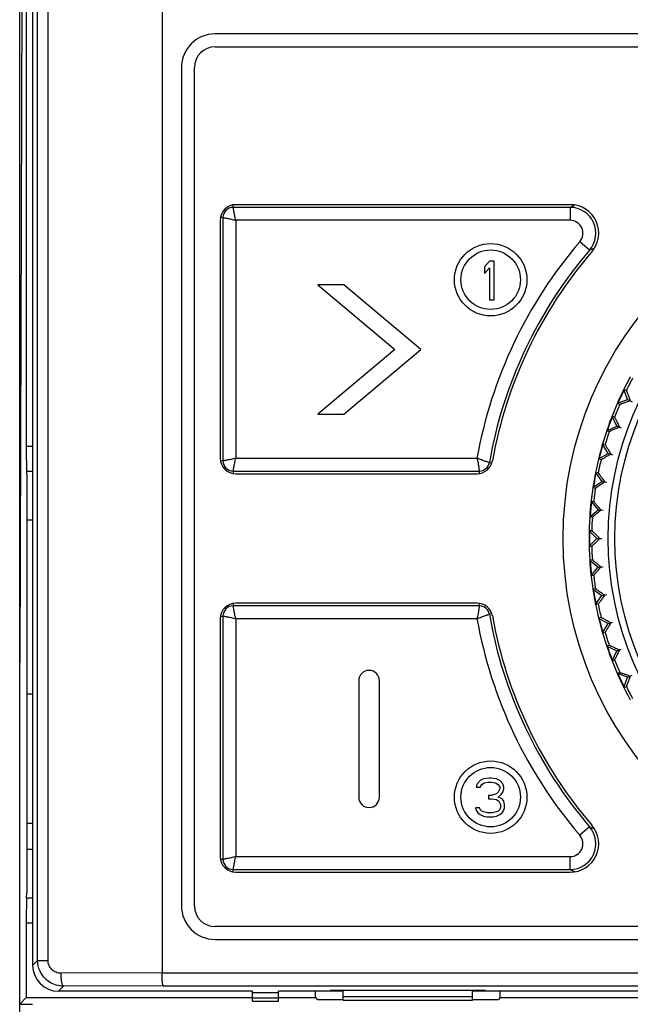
# Model space of a CAD drawing. Header units: millimetres. Extents: x 1117 to 38156, y -1945 to 7303.
# Tile 234 of 256: x 8891 to 8915, y 540 to 578. Entities that reach past the tile are written whole.
import ezdxf

# ---------------------------------------------------------------- set-up
doc = ezdxf.new("R2010")
doc.units = ezdxf.units.MM

msp = doc.modelspace()

# ---------------------------------------------------------------- linework, layer by layer
at = {"color": 7, "linetype": 'Continuous'}
for p, q in [((8891.433, 469.551), (8891.433, 638.051)), ((8896.933, 625.254), (8896.933, 540.87)), ((8892.127, 541.355), (8892.127, 624.222)), ((8892.529, 541.355), (8892.529, 624.222)), ((8891.933, 621.489), (8891.933, 541.16)), ((8891.686, 595.294), (8891.686, 561.228)), ((8891.559, 595.166), (8891.433, 552.861)), ((8953.883, 577.161), (8898.983, 577.161)), ((8898.983, 576.661), (8953.883, 576.661)), ((8897.683, 575.861), (8897.683, 543.461)), ((8898.183, 543.461), (8898.183, 575.861)), ((8899.683, 570.456), (8899.683, 570.551)), ((8912.698, 570.456), (8899.683, 570.456)), ((8912.708, 570.561), (8899.783, 570.561)), ((8912.698, 570.456), (8912.698, 569.956)), ((8912.806, 570.505), (8912.865, 570.532)), ((8899.183, 569.961), (8899.183, 560.761)), ((8899.288, 570.061), (8899.193, 570.061)), ((8899.288, 570.061), (8899.288, 560.661)), ((8912.698, 569.956), (8899.788, 569.956)), ((8899.788, 569.956), (8899.788, 560.765)), ((8913.456, 568.804), (8913.077, 569.13)), ((8913.561, 568.849), (8913.642, 568.884)), ((8909.581, 568.381), (8909.393, 568.157)), ((8909.768, 568.381), (8909.581, 568.381)), ((8909.768, 566.881), (8909.768, 568.381)), ((8909.393, 568.157), (8909.393, 567.902)), ((8909.393, 567.902), (8909.581, 568.125)), ((8909.581, 568.125), (8909.581, 566.881)), ((8903.954, 567.461), (8902.954, 567.461)), ((8902.954, 567.461), (8905.933, 564.961)), ((8906.933, 564.961), (8903.954, 567.461)), ((8909.581, 566.881), (8909.768, 566.881)), ((8905.933, 564.961), (8902.954, 562.461)), ((8903.954, 562.461), (8906.933, 564.961)), ((8914.872, 563.381), (8914.78, 563.424)), ((8914.925, 563.027), (8914.78, 563.424)), ((8914.528, 562.883), (8914.925, 563.027)), ((8914.528, 562.883), (8914.62, 562.84)), ((8914.923, 563.028), (8915.097, 562.947)), ((8914.925, 563.027), (8915.027, 562.979)), ((8902.954, 562.461), (8903.954, 562.461)), ((8914.418, 562.351), (8914.322, 562.386)), ((8914.501, 562.004), (8914.322, 562.386)), ((8914.118, 561.825), (8914.501, 562.004)), ((8914.118, 561.825), (8914.214, 561.791)), ((8914.499, 562.004), (8914.679, 561.939)), ((8914.501, 562.004), (8914.607, 561.965)), ((8891.686, 561.228), (8891.933, 561.228)), ((8913.802, 560.736), (8914.167, 560.947)), ((8914.055, 561.286), (8913.957, 561.312)), ((8914.167, 560.947), (8913.957, 561.312)), ((8914.166, 560.948), (8914.351, 560.898)), ((8914.167, 560.947), (8914.277, 560.918)), ((8899.288, 560.661), (8899.193, 560.661)), ((8899.788, 560.765), (8909.104, 560.765)), ((8909.581, 560.593), (8909.678, 560.576)), ((8913.802, 560.736), (8913.9, 560.71)), ((8891.699, 560.262), (8891.933, 560.262)), ((8891.699, 560.262), (8891.712, 560.059)), ((8899.683, 560.265), (8909.192, 560.265)), ((8899.683, 560.265), (8899.683, 560.17)), ((8909.192, 560.265), (8909.192, 560.168)), ((8913.786, 560.194), (8913.686, 560.211)), ((8913.686, 560.211), (8913.928, 559.866)), ((8891.712, 560.059), (8891.712, 543.963)), ((8899.783, 560.161), (8909.108, 560.161)), ((8913.582, 559.624), (8913.928, 559.866)), ((8913.926, 559.866), (8914.115, 559.833)), ((8913.928, 559.866), (8914.039, 559.846)), ((8913.582, 559.624), (8913.682, 559.606)), ((8913.613, 559.082), (8913.512, 559.09)), ((8913.512, 559.09), (8913.783, 558.767)), ((8913.46, 558.496), (8913.783, 558.767)), ((8913.781, 558.767), (8913.973, 558.751)), ((8913.783, 558.767), (8913.896, 558.757)), ((8891.933, 558.371), (8891.712, 558.371)), ((8913.46, 558.496), (8913.561, 558.487)), ((8913.538, 557.959), (8913.436, 557.959)), ((8913.436, 557.959), (8913.735, 557.661)), ((8913.436, 557.362), (8913.735, 557.661)), ((8913.733, 557.661), (8913.925, 557.661)), ((8913.735, 557.661), (8913.848, 557.661)), ((8913.436, 557.362), (8913.538, 557.362)), ((8913.561, 556.834), (8913.46, 556.825)), ((8913.46, 556.825), (8913.783, 556.554)), ((8913.512, 556.231), (8913.783, 556.554)), ((8913.781, 556.554), (8913.973, 556.57)), ((8913.783, 556.554), (8913.896, 556.564)), ((8913.512, 556.231), (8913.613, 556.24)), ((8913.682, 555.715), (8913.582, 555.698)), ((8913.582, 555.698), (8913.928, 555.456)), ((8913.686, 555.11), (8913.928, 555.456)), ((8913.926, 555.455), (8914.115, 555.489)), ((8913.928, 555.456), (8914.039, 555.475)), ((8899.683, 555.151), (8899.683, 555.056)), ((8909.192, 555.056), (8899.683, 555.056)), ((8909.108, 555.161), (8899.783, 555.161)), ((8909.192, 555.153), (8909.192, 555.056)), ((8913.686, 555.11), (8913.786, 555.128)), ((8899.183, 554.561), (8899.183, 545.361)), ((8899.193, 554.661), (8899.288, 554.661)), ((8899.288, 554.661), (8899.288, 545.261)), ((8909.104, 554.556), (8899.788, 554.556)), ((8899.788, 554.556), (8899.788, 545.365)), ((8909.678, 554.745), (8909.581, 554.728)), ((8913.9, 554.611), (8913.802, 554.585)), ((8913.802, 554.585), (8914.167, 554.374)), ((8913.957, 554.009), (8914.167, 554.374)), ((8914.166, 554.374), (8914.351, 554.423)), ((8914.167, 554.374), (8914.277, 554.403)), ((8913.957, 554.009), (8914.055, 554.035)), ((8914.214, 553.531), (8914.118, 553.496)), ((8914.118, 553.496), (8914.501, 553.318)), ((8914.499, 553.317), (8914.679, 553.383)), ((8914.501, 553.318), (8914.607, 553.356)), ((8914.322, 552.935), (8914.501, 553.318)), ((8914.322, 552.935), (8914.418, 552.97)), ((8914.62, 552.481), (8914.528, 552.438)), ((8914.925, 552.294), (8914.528, 552.438)), ((8914.78, 551.898), (8914.925, 552.294)), ((8914.923, 552.293), (8915.097, 552.374)), ((8914.925, 552.294), (8915.027, 552.342)), ((8904.533, 552.161), (8904.533, 547.661)), ((8905.333, 547.661), (8905.333, 552.161)), ((8914.78, 551.898), (8914.872, 551.941)), ((8891.712, 551.661), (8891.933, 551.661)), ((8909.574, 548.401), (8909.356, 548.369)), ((8909.637, 548.401), (8909.574, 548.401)), ((8909.856, 548.369), (8909.637, 548.401)), ((8909.106, 548.177), (8909.074, 548.05)), ((8909.074, 548.05), (8909.231, 548.05)), ((8909.231, 548.305), (8909.106, 548.177)), ((8909.356, 548.369), (8909.231, 548.305)), ((8909.231, 548.05), (8909.293, 548.145)), ((8909.293, 548.145), (8909.387, 548.209)), ((8909.387, 548.209), (8909.543, 548.241)), ((8909.543, 548.241), (8909.668, 548.241)), ((8909.668, 548.241), (8909.824, 548.209)), ((8909.824, 548.209), (8909.918, 548.145)), ((8909.981, 548.305), (8909.856, 548.369)), ((8909.918, 548.145), (8909.981, 548.05)), ((8910.106, 548.177), (8909.981, 548.305)), ((8909.981, 548.05), (8909.981, 547.986)), ((8910.137, 548.05), (8910.106, 548.177)), ((8910.137, 547.986), (8910.137, 548.05)), ((8909.668, 547.73), (8909.543, 547.73)), ((8909.543, 547.73), (8909.543, 547.603)), ((8909.856, 547.794), (8909.668, 547.73)), ((8909.918, 547.858), (8909.856, 547.794)), ((8909.981, 547.986), (8909.918, 547.858)), ((8909.918, 547.667), (8910.043, 547.762)), ((8910.074, 547.603), (8909.918, 547.667)), ((8910.043, 547.762), (8910.106, 547.858)), ((8910.106, 547.858), (8910.137, 547.986)), ((8909.199, 547.252), (8909.043, 547.252)), ((8909.043, 547.252), (8909.074, 547.156)), ((8909.231, 547.188), (8909.199, 547.252)), ((8909.543, 547.603), (8909.668, 547.603)), ((8909.668, 547.603), (8909.856, 547.571)), ((8909.856, 547.571), (8909.949, 547.507)), ((8909.949, 547.507), (8910.012, 547.379)), ((8910.012, 547.252), (8909.981, 547.188)), ((8910.012, 547.379), (8910.012, 547.252)), ((8910.137, 547.507), (8910.074, 547.603)), ((8910.168, 547.379), (8910.137, 547.507)), ((8910.137, 547.156), (8910.168, 547.252)), ((8910.168, 547.252), (8910.168, 547.379)), ((8909.074, 547.156), (8909.137, 547.06)), ((8909.137, 547.06), (8909.231, 546.996)), ((8909.293, 547.124), (8909.231, 547.188)), ((8909.231, 546.996), (8909.356, 546.933)), ((8909.356, 547.092), (8909.293, 547.124)), ((8909.512, 547.06), (8909.356, 547.092)), ((8909.356, 546.933), (8909.481, 546.901)), ((8909.481, 546.901), (8909.731, 546.901)), ((8909.699, 547.06), (8909.512, 547.06)), ((8909.856, 547.092), (8909.699, 547.06)), ((8909.731, 546.901), (8909.856, 546.933)), ((8909.918, 547.124), (8909.856, 547.092)), ((8909.856, 546.933), (8909.981, 546.996)), ((8909.981, 547.188), (8909.918, 547.124)), ((8909.981, 546.996), (8910.074, 547.06)), ((8910.074, 547.06), (8910.137, 547.156)), ((8891.712, 546.661), (8891.933, 546.661)), ((8913.456, 546.517), (8913.077, 546.191)), ((8913.507, 546.495), (8913.456, 546.517)), ((8891.712, 545.651), (8891.933, 545.651)), ((8899.788, 545.365), (8912.698, 545.365)), ((8912.698, 544.865), (8912.698, 545.365)), ((8899.193, 545.261), (8899.288, 545.261)), ((8899.683, 544.865), (8912.698, 544.865)), ((8899.683, 544.77), (8899.683, 544.865)), ((8899.783, 544.761), (8912.708, 544.761)), ((8912.746, 544.843), (8912.698, 544.865)), ((8891.699, 543.759), (8891.712, 543.963)), ((8891.933, 543.759), (8891.699, 543.759)), ((8891.933, 542.793), (8891.686, 542.793)), ((8891.686, 542.793), (8891.686, 539.914)), ((8953.883, 542.661), (8898.983, 542.661)), ((8898.983, 542.161), (8953.883, 542.161)), ((8891.933, 541.16), (8892.127, 541.355)), ((8892.127, 541.355), (8892.529, 541.355)), ((8896.933, 540.87), (8893.031, 540.857)), ((8896.933, 540.87), (8955.933, 540.87)), ((8892.933, 540.161), (8893.129, 540.357)), ((8900.433, 540.161), (8892.933, 540.161)), ((8896.983, 540.37), (8893.129, 540.357)), ((8896.983, 540.37), (8955.884, 540.37)), ((8900.433, 539.774), (8900.433, 540.161)), ((8901.433, 540.099), (8900.433, 540.099)), ((8903.933, 540.161), (8901.433, 540.161)), ((8901.433, 539.774), (8901.433, 540.161)), ((8902.861, 539.914), (8902.861, 540.161)), ((8909.433, 540.187), (8903.433, 540.187)), ((8903.433, 540.161), (8903.433, 540.187)), ((8903.933, 539.818), (8903.933, 540.187)), ((8908.933, 539.818), (8908.933, 540.187)), ((8943.933, 540.161), (8908.933, 540.161)), ((8909.433, 540.161), (8909.433, 540.187)), ((8910.005, 539.914), (8910.005, 540.161)), ((8891.433, 539.661), (8891.686, 539.914)), ((8891.433, 539.661), (8891.933, 539.661)), ((8891.686, 539.914), (8900.433, 539.914)), ((8901.433, 539.89), (8900.433, 539.89)), ((8900.433, 539.774), (8901.433, 539.774)), ((8901.433, 539.914), (8902.861, 539.914)), ((8902.861, 539.914), (8902.933, 539.842)), ((8902.933, 539.842), (8903.933, 539.842)), ((8903.933, 539.961), (8908.933, 539.961)), ((8903.933, 539.818), (8908.933, 539.818)), ((8908.933, 539.842), (8909.933, 539.842)), ((8910.005, 539.914), (8909.933, 539.842)), ((8910.005, 539.914), (8942.861, 539.914))]:
    msp.add_line(p, q, dxfattribs=at)
for centre, radius in [((8926.433, 557.661), 14), ((8926.433, 557.661), 12.258), ((8926.433, 557.661), 12), ((8909.633, 567.661), 1.4), ((8909.633, 567.661), 1.15), ((8909.633, 547.661), 1.4), ((8909.633, 547.661), 1.15)]:
    msp.add_circle(centre, radius, dxfattribs=at)
for centre, radius, start, end in [((8898.983, 575.861), 1.3, 90, 180), ((8898.983, 575.861), 0.8, 90, 180), ((8899.783, 569.961), 0.6, 90, 180), ((8899.683, 570.061), 0.395, 90, 180), ((8929.307, 534.298), 39.79, 114.501, 114.6723), ((8912.698, 569.456), 1, 319.3633, 89.9818), ((8912.708, 569.461), 1.1, 319.3124, 90), ((8912.698, 569.456), 0.5, 319.3298, 90.0199), ((8926.433, 557.661), 17.605, 139.3448, 169.8423), ((8926.433, 557.661), 17.105, 139.3451, 170.1291), ((8926.433, 557.661), 17, 139.3124, 169.8552), ((8928.77, 533.443), 38.535, 113.2467, 113.4156), ((8926.433, 557.661), 13, 151.3147, 158.6853), ((8926.433, 557.661), 12.898, 151.325, 153.675), ((8926.433, 557.661), 12.983, 153.6807, 156.3204), ((8926.433, 557.661), 12.898, 156.325, 158.675), ((8926.433, 557.661), 13, 158.6901, 161.3066), ((8926.433, 557.661), 12.983, 158.6951, 161.1531), ((8926.433, 557.661), 13, 161.3147, 168.6853), ((8926.433, 557.661), 12.898, 161.325, 163.675), ((8926.433, 557.661), 12.983, 163.677, 166.3211), ((8899.783, 560.761), 0.6, 180, 270), ((8899.683, 560.661), 0.395, 180, 270), ((8909.108, 560.761), 0.6, 270, 349.8552), ((8909.192, 560.661), 0.395, 270, 350.1291), ((8926.433, 557.661), 12.898, 166.325, 168.675), ((8926.433, 557.661), 13, 168.6924, 171.3072), ((8926.433, 557.661), 12.983, 168.6973, 171.1549), ((8926.433, 557.661), 13, 171.3147, 176.2993), ((8926.433, 557.661), 12.898, 171.325, 173.675), ((8926.433, 557.661), 12.983, 173.668, 176.301), ((8926.433, 557.661), 13, 176.3147, 183.6853), ((8926.433, 557.661), 12.898, 176.325, 178.675), ((8926.433, 557.661), 12.983, 178.6827, 181.1683), ((8926.433, 557.661), 12.898, 181.325, 183.675), ((8926.433, 557.661), 13, 183.7007, 188.6853), ((8926.433, 557.661), 12.983, 183.699, 186.332), ((8926.433, 557.661), 12.898, 186.325, 188.675), ((8926.433, 557.661), 13, 188.6928, 191.3076), ((8926.433, 557.661), 12.983, 188.6978, 191.1544), ((8899.783, 554.561), 0.6, 90, 180), ((8899.683, 554.661), 0.395, 90, 180), ((8909.108, 554.561), 0.6, 10.1448, 90), ((8909.192, 554.661), 0.395, 9.8709, 90), ((8926.433, 557.661), 13, 191.3147, 198.6853), ((8926.433, 557.661), 12.898, 191.325, 193.675), ((8926.433, 557.661), 17.605, 190.1579, 220.6552), ((8926.433, 557.661), 17.105, 189.8709, 220.655), ((8926.433, 557.661), 17, 190.1448, 220.6876), ((8926.433, 557.661), 12.983, 193.6789, 196.323), ((8926.433, 557.661), 12.898, 196.325, 198.675), ((8926.433, 557.661), 13, 198.6934, 201.3099), ((8926.433, 557.661), 12.983, 198.6983, 201.1577), ((8926.433, 557.661), 12.898, 201.325, 203.675), ((8926.433, 557.661), 13, 201.3147, 208.6853), ((8904.933, 552.161), 0.4, 0, 180), ((8926.433, 557.661), 12.983, 203.6796, 206.3193), ((8926.433, 557.661), 12.898, 206.325, 208.675), ((8904.933, 547.661), 0.4, 180, 0), ((8912.698, 545.865), 1, 270.0182, 40.6367), ((8912.708, 545.861), 1.1, 270, 40.6876), ((8928.804, 581.958), 38.622, 246.6663, 246.8844), ((8912.698, 545.865), 0.5, 269.9801, 40.6703), ((8899.783, 545.361), 0.6, 180, 270), ((8899.683, 545.261), 0.395, 180, 270), ((8929.212, 580.814), 39.561, 245.4034, 245.6073), ((8898.983, 543.461), 1.3, 180, 270), ((8898.983, 543.461), 0.8, 180, 270)]:
    msp.add_arc(centre, radius, start, end, dxfattribs=at)
for centre, major_axis, ratio, start_param, end_param in [((8891.704, 561.228), (0, 1), 0.017455, -4.712389, -3.403392), ((8891.704, 542.793), (0, 1), 0.017455, 0.261799, 1.570796), ((8892.933, 541.161), (0.707, 0.707), 0.999695, 2.356347, 3.926839)]:
    msp.add_ellipse(centre, major_axis=major_axis, ratio=ratio, start_param=start_param, end_param=end_param, dxfattribs=at)
for points, knots in [([(8899.788, 569.956), (8899.77, 570.017), (8899.742, 570.133), (8899.713, 570.27), (8899.697, 570.361), (8899.689, 570.408), (8899.686, 570.438), (8899.683, 570.452), (8899.683, 570.456)], [0, 0, 0, 0, 0.375828, 0.698411, 0.823801, 0.918165, 0.977677, 1, 1, 1, 1]), ([(8899.288, 570.061), (8899.292, 570.061), (8899.306, 570.058), (8899.335, 570.054), (8899.382, 570.047), (8899.444, 570.036), (8899.519, 570.021), (8899.636, 569.996), (8899.726, 569.974), (8899.788, 569.956)], [0, 0, 0, 0, 0.022317, 0.081844, 0.176208, 0.301587, 0.452932, 0.624181, 1, 1, 1, 1]), ([(8914.872, 563.381), (8914.873, 563.38), (8914.874, 563.377), (8914.877, 563.371), (8914.881, 563.361), (8914.887, 563.348), (8914.894, 563.331), (8914.905, 563.302), (8914.922, 563.259), (8914.944, 563.2), (8914.97, 563.132), (8914.998, 563.058), (8915.017, 563.006), (8915.027, 562.979)], [0, 0, 0, 0, 0.006467, 0.022314, 0.047417, 0.081484, 0.124046, 0.174615, 0.297555, 0.445709, 0.614672, 0.800566, 1, 1, 1, 1]), ([(8915.027, 562.979), (8915, 562.97), (8914.948, 562.951), (8914.873, 562.925), (8914.805, 562.901), (8914.745, 562.88), (8914.702, 562.865), (8914.672, 562.856), (8914.655, 562.85), (8914.641, 562.846), (8914.631, 562.842), (8914.624, 562.841), (8914.621, 562.84), (8914.62, 562.84)], [0, 0, 0, 0, 0.199481, 0.385367, 0.554329, 0.702459, 0.82537, 0.875938, 0.918501, 0.952563, 0.977679, 0.993532, 1, 1, 1, 1]), ([(8914.418, 562.351), (8914.419, 562.351), (8914.42, 562.348), (8914.424, 562.342), (8914.429, 562.332), (8914.435, 562.32), (8914.444, 562.303), (8914.457, 562.276), (8914.478, 562.234), (8914.505, 562.177), (8914.537, 562.112), (8914.571, 562.041), (8914.595, 561.991), (8914.607, 561.965)], [0, 0, 0, 0, 0.006467, 0.022314, 0.047417, 0.081484, 0.124046, 0.174615, 0.297555, 0.445709, 0.614672, 0.800566, 1, 1, 1, 1]), ([(8914.607, 561.965), (8914.581, 561.953), (8914.531, 561.93), (8914.458, 561.897), (8914.393, 561.868), (8914.335, 561.842), (8914.293, 561.823), (8914.264, 561.811), (8914.248, 561.804), (8914.234, 561.798), (8914.224, 561.794), (8914.218, 561.792), (8914.215, 561.79), (8914.214, 561.791)], [0, 0, 0, 0, 0.199481, 0.385367, 0.554329, 0.702459, 0.82537, 0.875938, 0.918501, 0.952563, 0.977679, 0.993532, 1, 1, 1, 1]), ([(8914.055, 561.286), (8914.056, 561.286), (8914.057, 561.283), (8914.061, 561.278), (8914.067, 561.268), (8914.075, 561.256), (8914.085, 561.241), (8914.101, 561.214), (8914.125, 561.175), (8914.157, 561.121), (8914.194, 561.059), (8914.234, 560.99), (8914.262, 560.943), (8914.277, 560.918)], [0, 0, 0, 0, 0.006467, 0.022314, 0.047417, 0.081484, 0.124046, 0.174615, 0.297555, 0.445709, 0.614672, 0.800566, 1, 1, 1, 1]), ([(8899.788, 560.765), (8899.726, 560.747), (8899.611, 560.719), (8899.473, 560.691), (8899.382, 560.675), (8899.335, 560.667), (8899.306, 560.663), (8899.292, 560.661), (8899.288, 560.661)], [0, 0, 0, 0, 0.375828, 0.698411, 0.823801, 0.918165, 0.977677, 1, 1, 1, 1]), ([(8899.683, 560.265), (8899.683, 560.269), (8899.686, 560.283), (8899.689, 560.313), (8899.697, 560.36), (8899.708, 560.422), (8899.723, 560.497), (8899.748, 560.613), (8899.77, 560.704), (8899.788, 560.765)], [0, 0, 0, 0, 0.022317, 0.081844, 0.176208, 0.301587, 0.452932, 0.624181, 1, 1, 1, 1]), ([(8909.104, 560.765), (8909.12, 560.703), (8909.143, 560.587), (8909.167, 560.45), (8909.18, 560.359), (8909.187, 560.313), (8909.19, 560.283), (8909.192, 560.269), (8909.192, 560.265)], [0, 0, 0, 0, 0.376664, 0.699169, 0.824285, 0.918382, 0.977727, 1, 1, 1, 1]), ([(8909.581, 560.593), (8909.578, 560.594), (8909.565, 560.598), (8909.536, 560.606), (8909.491, 560.62), (8909.404, 560.649), (8909.273, 560.696), (8909.162, 560.739), (8909.104, 560.765)], [0, 0, 0, 0, 0.022273, 0.0816, 0.17568, 0.300788, 0.623301, 1, 1, 1, 1]), ([(8914.277, 560.918), (8914.252, 560.904), (8914.204, 560.877), (8914.135, 560.837), (8914.072, 560.802), (8914.017, 560.771), (8913.976, 560.749), (8913.949, 560.734), (8913.933, 560.726), (8913.92, 560.719), (8913.91, 560.714), (8913.904, 560.712), (8913.901, 560.71), (8913.9, 560.71)], [0, 0, 0, 0, 0.199481, 0.385367, 0.554329, 0.702459, 0.82537, 0.875938, 0.918501, 0.952563, 0.977679, 0.993532, 1, 1, 1, 1]), ([(8913.786, 560.194), (8913.787, 560.193), (8913.789, 560.19), (8913.793, 560.186), (8913.8, 560.177), (8913.809, 560.165), (8913.82, 560.151), (8913.838, 560.126), (8913.865, 560.089), (8913.902, 560.038), (8913.944, 559.979), (8913.991, 559.914), (8914.023, 559.869), (8914.039, 559.846)], [0, 0, 0, 0, 0.006467, 0.022314, 0.047417, 0.081484, 0.124046, 0.174615, 0.297555, 0.445709, 0.614672, 0.800566, 1, 1, 1, 1]), ([(8914.039, 559.846), (8914.016, 559.83), (8913.97, 559.798), (8913.905, 559.753), (8913.845, 559.713), (8913.793, 559.677), (8913.754, 559.652), (8913.729, 559.635), (8913.713, 559.625), (8913.701, 559.617), (8913.692, 559.611), (8913.686, 559.608), (8913.683, 559.606), (8913.682, 559.606)], [0, 0, 0, 0, 0.199481, 0.385367, 0.554329, 0.702459, 0.82537, 0.875938, 0.918501, 0.952563, 0.977679, 0.993532, 1, 1, 1, 1]), ([(8913.613, 559.082), (8913.614, 559.082), (8913.616, 559.079), (8913.621, 559.074), (8913.629, 559.066), (8913.638, 559.056), (8913.651, 559.042), (8913.671, 559.019), (8913.701, 558.984), (8913.743, 558.936), (8913.79, 558.882), (8913.841, 558.821), (8913.877, 558.779), (8913.896, 558.757)], [0, 0, 0, 0, 0.006467, 0.022314, 0.047417, 0.081484, 0.124046, 0.174615, 0.297555, 0.445709, 0.614672, 0.800566, 1, 1, 1, 1]), ([(8913.896, 558.757), (8913.874, 558.739), (8913.831, 558.704), (8913.77, 558.654), (8913.714, 558.608), (8913.665, 558.568), (8913.629, 558.539), (8913.605, 558.52), (8913.591, 558.509), (8913.579, 558.5), (8913.57, 558.493), (8913.565, 558.49), (8913.562, 558.487), (8913.561, 558.487)], [0, 0, 0, 0, 0.199481, 0.385367, 0.554329, 0.702459, 0.82537, 0.875938, 0.918501, 0.952563, 0.977679, 0.993532, 1, 1, 1, 1]), ([(8913.538, 557.959), (8913.539, 557.959), (8913.542, 557.956), (8913.547, 557.952), (8913.555, 557.945), (8913.565, 557.935), (8913.579, 557.923), (8913.601, 557.901), (8913.635, 557.869), (8913.68, 557.825), (8913.731, 557.775), (8913.788, 557.719), (8913.828, 557.681), (8913.848, 557.661)], [0, 0, 0, 0, 0.006479, 0.022341, 0.047413, 0.081454, 0.12405, 0.174642, 0.297539, 0.445684, 0.614743, 0.800679, 1, 1, 1, 1]), ([(8913.848, 557.661), (8913.828, 557.641), (8913.788, 557.602), (8913.731, 557.546), (8913.68, 557.496), (8913.635, 557.452), (8913.601, 557.42), (8913.579, 557.399), (8913.565, 557.386), (8913.555, 557.376), (8913.547, 557.369), (8913.542, 557.365), (8913.539, 557.362), (8913.538, 557.362)], [0, 0, 0, 0, 0.199427, 0.385377, 0.554373, 0.70251, 0.825451, 0.876005, 0.918557, 0.952613, 0.977701, 0.993537, 1, 1, 1, 1]), ([(8913.561, 556.834), (8913.562, 556.834), (8913.565, 556.832), (8913.57, 556.828), (8913.579, 556.821), (8913.591, 556.813), (8913.605, 556.801), (8913.629, 556.782), (8913.665, 556.753), (8913.714, 556.713), (8913.77, 556.668), (8913.831, 556.617), (8913.874, 556.582), (8913.896, 556.564)], [0, 0, 0, 0, 0.006467, 0.022314, 0.047417, 0.081484, 0.124046, 0.174615, 0.297555, 0.445709, 0.614672, 0.800566, 1, 1, 1, 1]), ([(8913.896, 556.564), (8913.877, 556.542), (8913.841, 556.5), (8913.79, 556.44), (8913.743, 556.385), (8913.701, 556.337), (8913.671, 556.302), (8913.651, 556.279), (8913.638, 556.266), (8913.629, 556.255), (8913.621, 556.247), (8913.616, 556.243), (8913.614, 556.24), (8913.613, 556.24)], [0, 0, 0, 0, 0.199481, 0.385367, 0.554329, 0.702459, 0.82537, 0.875938, 0.918501, 0.952563, 0.977679, 0.993532, 1, 1, 1, 1]), ([(8913.682, 555.715), (8913.683, 555.715), (8913.686, 555.713), (8913.692, 555.71), (8913.701, 555.704), (8913.713, 555.697), (8913.729, 555.687), (8913.754, 555.669), (8913.793, 555.644), (8913.845, 555.608), (8913.905, 555.568), (8913.97, 555.523), (8914.016, 555.491), (8914.039, 555.475)], [0, 0, 0, 0, 0.006467, 0.022314, 0.047417, 0.081484, 0.124046, 0.174615, 0.297555, 0.445709, 0.614672, 0.800566, 1, 1, 1, 1]), ([(8914.039, 555.475), (8914.023, 555.452), (8913.991, 555.407), (8913.944, 555.342), (8913.902, 555.284), (8913.865, 555.233), (8913.838, 555.195), (8913.82, 555.17), (8913.809, 555.156), (8913.8, 555.144), (8913.793, 555.136), (8913.789, 555.131), (8913.787, 555.128), (8913.786, 555.128)], [0, 0, 0, 0, 0.199481, 0.385367, 0.554329, 0.702459, 0.82537, 0.875938, 0.918501, 0.952563, 0.977679, 0.993532, 1, 1, 1, 1]), ([(8899.788, 554.556), (8899.77, 554.617), (8899.742, 554.733), (8899.713, 554.87), (8899.697, 554.961), (8899.689, 555.008), (8899.686, 555.038), (8899.683, 555.052), (8899.683, 555.056)], [0, 0, 0, 0, 0.375828, 0.698411, 0.823801, 0.918165, 0.977677, 1, 1, 1, 1]), ([(8909.192, 555.056), (8909.192, 555.052), (8909.19, 555.038), (8909.187, 555.009), (8909.18, 554.962), (8909.167, 554.871), (8909.143, 554.734), (8909.12, 554.618), (8909.104, 554.556)], [0, 0, 0, 0, 0.022273, 0.081618, 0.175715, 0.300831, 0.623336, 1, 1, 1, 1]), ([(8899.288, 554.661), (8899.292, 554.661), (8899.306, 554.658), (8899.335, 554.654), (8899.382, 554.647), (8899.444, 554.636), (8899.519, 554.621), (8899.636, 554.596), (8899.726, 554.574), (8899.788, 554.556)], [0, 0, 0, 0, 0.022317, 0.081844, 0.176208, 0.301587, 0.452932, 0.624181, 1, 1, 1, 1]), ([(8909.104, 554.556), (8909.162, 554.582), (8909.273, 554.625), (8909.404, 554.672), (8909.491, 554.701), (8909.536, 554.715), (8909.565, 554.723), (8909.578, 554.728), (8909.581, 554.728)], [0, 0, 0, 0, 0.376699, 0.699212, 0.82432, 0.9184, 0.977727, 1, 1, 1, 1]), ([(8913.9, 554.611), (8913.901, 554.611), (8913.904, 554.61), (8913.91, 554.607), (8913.92, 554.602), (8913.933, 554.595), (8913.949, 554.587), (8913.976, 554.572), (8914.017, 554.55), (8914.072, 554.519), (8914.135, 554.484), (8914.204, 554.445), (8914.252, 554.417), (8914.277, 554.403)], [0, 0, 0, 0, 0.006467, 0.022314, 0.047417, 0.081484, 0.124046, 0.174615, 0.297555, 0.445709, 0.614672, 0.800566, 1, 1, 1, 1]), ([(8914.277, 554.403), (8914.262, 554.379), (8914.234, 554.331), (8914.194, 554.263), (8914.157, 554.201), (8914.125, 554.146), (8914.101, 554.107), (8914.085, 554.081), (8914.075, 554.065), (8914.067, 554.053), (8914.061, 554.044), (8914.057, 554.038), (8914.056, 554.035), (8914.055, 554.035)], [0, 0, 0, 0, 0.199481, 0.385367, 0.554329, 0.702459, 0.82537, 0.875938, 0.918501, 0.952563, 0.977679, 0.993532, 1, 1, 1, 1]), ([(8914.214, 553.531), (8914.215, 553.531), (8914.218, 553.529), (8914.224, 553.527), (8914.234, 553.523), (8914.248, 553.518), (8914.264, 553.51), (8914.293, 553.498), (8914.335, 553.479), (8914.393, 553.454), (8914.458, 553.424), (8914.531, 553.391), (8914.581, 553.368), (8914.607, 553.356)], [0, 0, 0, 0, 0.006467, 0.022314, 0.047417, 0.081484, 0.124046, 0.174615, 0.297555, 0.445709, 0.614672, 0.800566, 1, 1, 1, 1]), ([(8914.607, 553.356), (8914.595, 553.33), (8914.571, 553.281), (8914.537, 553.209), (8914.505, 553.144), (8914.478, 553.087), (8914.457, 553.046), (8914.444, 553.018), (8914.435, 553.002), (8914.429, 552.989), (8914.424, 552.979), (8914.42, 552.974), (8914.419, 552.97), (8914.418, 552.97)], [0, 0, 0, 0, 0.199481, 0.385367, 0.554329, 0.702459, 0.82537, 0.875938, 0.918501, 0.952563, 0.977679, 0.993532, 1, 1, 1, 1]), ([(8914.62, 552.481), (8914.621, 552.482), (8914.624, 552.48), (8914.631, 552.479), (8914.641, 552.476), (8914.655, 552.471), (8914.672, 552.466), (8914.702, 552.456), (8914.745, 552.441), (8914.805, 552.42), (8914.873, 552.396), (8914.948, 552.37), (8915, 552.352), (8915.027, 552.342)], [0, 0, 0, 0, 0.006467, 0.022314, 0.047417, 0.081484, 0.124046, 0.174615, 0.297555, 0.445709, 0.614672, 0.800566, 1, 1, 1, 1]), ([(8915.027, 552.342), (8915.017, 552.315), (8914.998, 552.263), (8914.97, 552.189), (8914.944, 552.121), (8914.922, 552.063), (8914.905, 552.019), (8914.894, 551.991), (8914.887, 551.974), (8914.881, 551.96), (8914.877, 551.95), (8914.874, 551.944), (8914.873, 551.941), (8914.872, 551.941)], [0, 0, 0, 0, 0.199481, 0.385367, 0.554329, 0.702459, 0.82537, 0.875938, 0.918501, 0.952563, 0.977679, 0.993532, 1, 1, 1, 1]), ([(8899.788, 545.365), (8899.726, 545.347), (8899.611, 545.319), (8899.473, 545.291), (8899.382, 545.275), (8899.335, 545.267), (8899.306, 545.263), (8899.292, 545.261), (8899.288, 545.261)], [0, 0, 0, 0, 0.375828, 0.698411, 0.823801, 0.918165, 0.977677, 1, 1, 1, 1]), ([(8899.683, 544.865), (8899.683, 544.869), (8899.686, 544.883), (8899.689, 544.913), (8899.697, 544.96), (8899.708, 545.022), (8899.723, 545.097), (8899.748, 545.213), (8899.77, 545.304), (8899.788, 545.365)], [0, 0, 0, 0, 0.022317, 0.081844, 0.176208, 0.301587, 0.452932, 0.624181, 1, 1, 1, 1]), ([(8893.031, 540.857), (8892.967, 540.856), (8892.836, 540.881), (8892.669, 540.991), (8892.556, 541.157), (8892.529, 541.289), (8892.529, 541.355)], [0, 0, 0, 0, 0.247852, 0.496889, 0.747743, 1, 1, 1, 1]), ([(8893.129, 540.357), (8892.941, 540.356), (8892.557, 540.466), (8892.296, 540.769), (8892.218, 540.94)], [0, 0, 0, 0, 0.499632, 1, 1, 1, 1]), ([(8893.129, 540.357), (8893.122, 540.357), (8893.105, 540.37), (8893.079, 540.42), (8893.055, 540.522), (8893.036, 540.676), (8893.031, 540.794), (8893.031, 540.857)], [0, 0, 0, 0, 0.041944, 0.108247, 0.325525, 0.636932, 1, 1, 1, 1]), ([(8896.983, 540.37), (8896.978, 540.371), (8896.97, 540.387), (8896.962, 540.415), (8896.954, 540.462), (8896.947, 540.523), (8896.941, 540.598), (8896.935, 540.715), (8896.933, 540.807), (8896.933, 540.87)], [0, 0, 0, 0, 0.028786, 0.08943, 0.182965, 0.306392, 0.455611, 0.625334, 1, 1, 1, 1])]:
    msp.add_open_spline(points, degree=3, knots=knots, dxfattribs=at)
msp.add_open_spline([(8892.218, 540.94), (8892.159, 541.069), (8892.127, 541.213), (8892.127, 541.355)], degree=3, dxfattribs=at)

doc.saveas('drawing.dxf')
